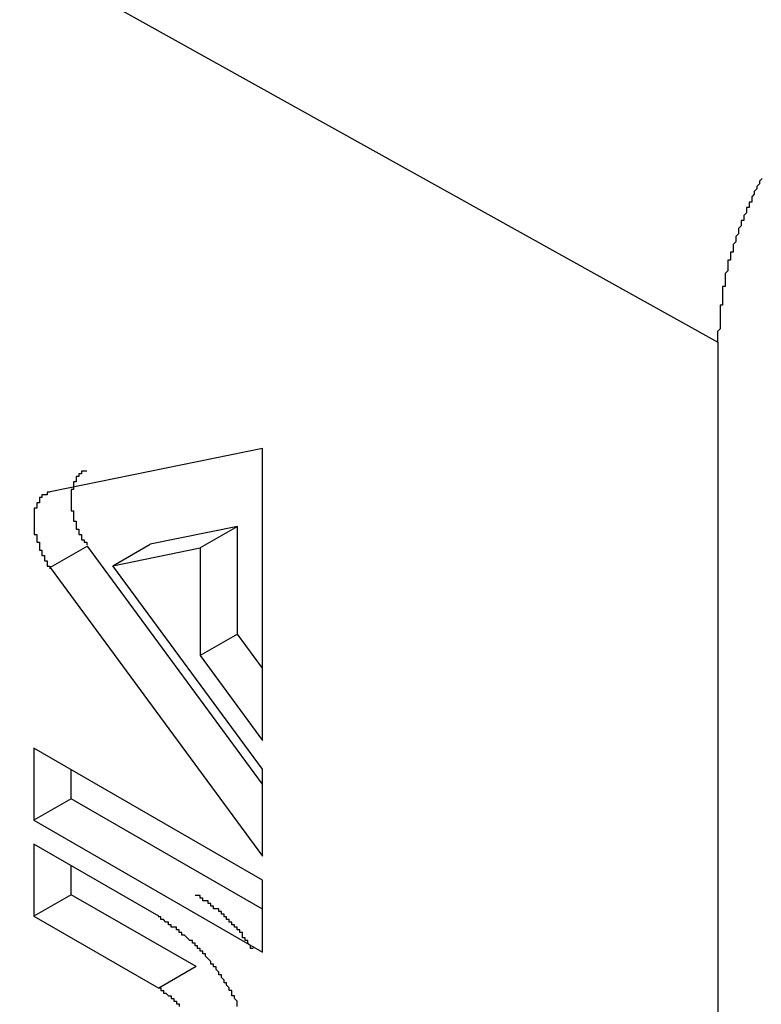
# Model space of a CAD drawing. Header units: millimetres. Extents: x 7187 to 8806, y -3756 to -2918.
# Tile 222 of 250: x 8517.86 to 8520.67, y -3288.57 to -3284.83. Entities that reach past the tile are written whole.
import ezdxf

# ---------------------------------------------------------------- set-up
doc = ezdxf.new("R2010")
doc.units = ezdxf.units.MM
doc.header["$LTSCALE"] = 3

msp = doc.modelspace()

# ---------------------------------------------------------------- linework, layer by layer
at = {"linetype": 'Continuous', "lineweight": 30}
for p, q in [((8514.1419, -3282.5095), (8520.5067, -3286.0555)), ((8520.5067, -3286.0555), (8520.5067, -3293.6868)), ((8518.7819, -3286.4582), (8517.9764, -3286.6226)), ((8518.7819, -3287.5655), (8518.7819, -3286.4582)), ((8518.6869, -3286.7543), (8518.3554, -3286.822)), ((8518.6869, -3286.7543), (8518.5455, -3286.836)), ((8518.6869, -3287.1627), (8518.6869, -3286.7543)), ((8518.2139, -3286.9037), (8518.3554, -3286.822)), ((8518.1179, -3286.8289), (8517.9764, -3286.9105)), ((8518.7819, -3287.7311), (8518.1179, -3286.8289)), ((8518.2139, -3286.9037), (8518.5455, -3286.836)), ((8518.5455, -3286.836), (8518.5455, -3287.2443)), ((8517.9764, -3286.9105), (8518.7819, -3288.0049)), ((8518.7819, -3287.6753), (8518.2139, -3286.9037)), ((8518.6869, -3287.1627), (8518.5455, -3287.2443)), ((8518.7819, -3287.2917), (8518.6869, -3287.1627)), ((8518.5455, -3287.2443), (8518.7819, -3287.5655)), ((8518.7819, -3288.0959), (8517.9152, -3287.5955)), ((8517.9152, -3287.5955), (8517.9152, -3287.8685)), ((8518.0566, -3287.7868), (8518.0566, -3287.6772)), ((8518.7819, -3288.0049), (8518.7819, -3287.6753)), ((8518.0566, -3287.7868), (8517.9152, -3287.8685)), ((8518.7819, -3288.2055), (8518.0566, -3287.7868)), ((8517.9152, -3287.8685), (8518.7819, -3288.3688)), ((8518.3879, -3288.2324), (8517.9152, -3287.9595)), ((8517.9152, -3287.9595), (8517.9152, -3288.2324)), ((8518.0566, -3288.1508), (8518.0566, -3288.0411)), ((8518.7819, -3288.3688), (8518.7819, -3288.0959)), ((8518.0566, -3288.1508), (8517.9152, -3288.2324)), ((8518.5294, -3288.4237), (8518.0566, -3288.1508)), ((8517.9152, -3288.2324), (8518.3879, -3288.5053)), ((8518.5294, -3288.4237), (8518.3879, -3288.5053))]:
    msp.add_line(p, q, dxfattribs=at)
for points in [[(8520.6756, -3285.4345, 0), (8520.6656, -3285.4445, 0), (8520.6656, -3285.4445, 0), (8520.6656, -3285.4545, 0), (8520.6656, -3285.4545, 0), (8520.6556, -3285.4645, 0), (8520.6556, -3285.4645, 0), (8520.6556, -3285.4745, 0), (8520.6556, -3285.4745, 0), (8520.6456, -3285.4845, 0), (8520.6456, -3285.4845, 0), (8520.6456, -3285.4945, 0), (8520.6456, -3285.4945, 0), (8520.6356, -3285.5045, 0), (8520.6356, -3285.5045, 0), (8520.6356, -3285.5145, 0), (8520.6356, -3285.5145, 0), (8520.6356, -3285.5245, 0), (8520.6256, -3285.5245, 0), (8520.6256, -3285.5345, 0), (8520.6256, -3285.5345, 0), (8520.6256, -3285.5445, 0), (8520.6156, -3285.5445, 0), (8520.6156, -3285.5545, 0), (8520.6156, -3285.5545, 0), (8520.6156, -3285.5645, 0), (8520.6156, -3285.5645, 0), (8520.6056, -3285.5745, 0), (8520.6056, -3285.5745, 0), (8520.6056, -3285.5845, 0), (8520.6056, -3285.5845, 0), (8520.6056, -3285.5945, 0), (8520.5956, -3285.5945, 0), (8520.5956, -3285.6045, 0), (8520.5956, -3285.6045, 0), (8520.5956, -3285.6145, 0), (8520.5956, -3285.6145, 0), (8520.5856, -3285.6245, 0), (8520.5856, -3285.6245, 0), (8520.5856, -3285.6345, 0), (8520.5856, -3285.6345, 0), (8520.5856, -3285.6445, 0), (8520.5856, -3285.6445, 0), (8520.5756, -3285.6545, 0), (8520.5756, -3285.6545, 0), (8520.5756, -3285.6645, 0), (8520.5756, -3285.6645, 0), (8520.5756, -3285.6745, 0), (8520.5756, -3285.6745, 0), (8520.5656, -3285.6845, 0), (8520.5656, -3285.6845, 0), (8520.5656, -3285.6945, 0), (8520.5656, -3285.6945, 0), (8520.5656, -3285.7045, 0), (8520.5656, -3285.7045, 0), (8520.5656, -3285.7145, 0), (8520.5556, -3285.7145, 0), (8520.5556, -3285.7245, 0), (8520.5556, -3285.7245, 0), (8520.5556, -3285.7345, 0), (8520.5556, -3285.7345, 0), (8520.5556, -3285.7445, 0), (8520.5556, -3285.7445, 0), (8520.5456, -3285.7445, 0), (8520.5456, -3285.7545, 0), (8520.5456, -3285.7545, 0), (8520.5456, -3285.7645, 0), (8520.5456, -3285.7645, 0), (8520.5456, -3285.7745, 0), (8520.5456, -3285.7745, 0), (8520.5456, -3285.7845, 0), (8520.5456, -3285.7845, 0), (8520.5356, -3285.7945, 0), (8520.5356, -3285.7945, 0), (8520.5356, -3285.8045, 0), (8520.5356, -3285.8045, 0), (8520.5356, -3285.8145, 0), (8520.5356, -3285.8145, 0), (8520.5356, -3285.8245, 0), (8520.5356, -3285.8245, 0), (8520.5356, -3285.8345, 0), (8520.5356, -3285.8345, 0), (8520.5356, -3285.8445, 0), (8520.5256, -3285.8445, 0), (8520.5256, -3285.8545, 0), (8520.5256, -3285.8545, 0), (8520.5256, -3285.8645, 0), (8520.5256, -3285.8645, 0), (8520.5256, -3285.8745, 0), (8520.5256, -3285.8745, 0), (8520.5256, -3285.8845, 0), (8520.5256, -3285.8845, 0), (8520.5256, -3285.8945, 0), (8520.5256, -3285.8945, 0), (8520.5256, -3285.8945, 0), (8520.5256, -3285.9045, 0), (8520.5256, -3285.9045, 0), (8520.5256, -3285.9145, 0), (8520.5156, -3285.9145, 0), (8520.5156, -3285.9245, 0), (8520.5156, -3285.9245, 0), (8520.5156, -3285.9345, 0), (8520.5156, -3285.9345, 0), (8520.5156, -3285.9445, 0), (8520.5156, -3285.9445, 0), (8520.5156, -3285.9545, 0), (8520.5156, -3285.9545, 0), (8520.5156, -3285.9645, 0), (8520.5156, -3285.9645, 0), (8520.5156, -3285.9745, 0), (8520.5156, -3285.9745, 0), (8520.5156, -3285.9845, 0), (8520.5156, -3285.9845, 0), (8520.5156, -3285.9845, 0), (8520.5156, -3285.9945, 0), (8520.5156, -3285.9945, 0), (8520.5156, -3286.0045, 0), (8520.5156, -3286.0045, 0), (8520.5056, -3286.0145, 0), (8520.5056, -3286.0145, 0), (8520.5056, -3286.0245, 0), (8520.5056, -3286.0245, 0), (8520.5056, -3286.0345, 0), (8520.5056, -3286.0345, 0), (8520.5056, -3286.0445, 0), (8520.5056, -3286.0445, 0), (8520.5056, -3286.0545, 0), (8520.5056, -3286.0545, 0)], [(8518.1156, -3286.5445, 0), (8518.1156, -3286.5445, 0), (8518.1156, -3286.5445, 0), (8518.1156, -3286.5445, 0), (8518.1156, -3286.5445, 0), (8518.1156, -3286.5445, 0), (8518.1156, -3286.5445, 0), (8518.1156, -3286.5445, 0), (8518.1156, -3286.5445, 0), (8518.1156, -3286.5445, 0), (8518.1156, -3286.5445, 0), (8518.1156, -3286.5445, 0), (8518.1056, -3286.5445, 0), (8518.1056, -3286.5445, 0), (8518.1056, -3286.5445, 0), (8518.1056, -3286.5445, 0), (8518.1056, -3286.5445, 0), (8518.1056, -3286.5445, 0), (8518.1056, -3286.5445, 0), (8518.1056, -3286.5445, 0), (8518.1056, -3286.5445, 0), (8518.1056, -3286.5445, 0), (8518.1056, -3286.5445, 0), (8518.1056, -3286.5445, 0), (8518.1056, -3286.5445, 0), (8518.1056, -3286.5445, 0), (8518.1056, -3286.5445, 0), (8518.1056, -3286.5445, 0), (8518.1056, -3286.5445, 0), (8518.0956, -3286.5445, 0), (8518.0956, -3286.5545, 0), (8518.0956, -3286.5545, 0), (8518.0956, -3286.5545, 0), (8518.0956, -3286.5545, 0), (8518.0956, -3286.5545, 0), (8518.0956, -3286.5545, 0), (8518.0956, -3286.5545, 0), (8518.0956, -3286.5545, 0), (8518.0956, -3286.5545, 0), (8518.0956, -3286.5545, 0), (8518.0956, -3286.5545, 0), (8518.0956, -3286.5545, 0), (8518.0956, -3286.5545, 0), (8518.0956, -3286.5545, 0), (8518.0956, -3286.5545, 0), (8518.0956, -3286.5545, 0), (8518.0956, -3286.5545, 0), (8518.0856, -3286.5545, 0), (8518.0856, -3286.5545, 0), (8518.0856, -3286.5545, 0), (8518.0856, -3286.5545, 0), (8518.0856, -3286.5545, 0), (8518.0856, -3286.5545, 0), (8518.0856, -3286.5545, 0), (8518.0856, -3286.5645, 0), (8518.0856, -3286.5645, 0), (8518.0856, -3286.5645, 0), (8518.0856, -3286.5645, 0), (8518.0856, -3286.5645, 0), (8518.0856, -3286.5645, 0), (8518.0856, -3286.5645, 0), (8518.0856, -3286.5645, 0), (8518.0856, -3286.5645, 0), (8518.0856, -3286.5645, 0), (8518.0856, -3286.5645, 0), (8518.0856, -3286.5645, 0), (8518.0856, -3286.5645, 0), (8518.0856, -3286.5645, 0), (8518.0756, -3286.5645, 0), (8518.0756, -3286.5645, 0), (8518.0756, -3286.5645, 0), (8518.0756, -3286.5645, 0), (8518.0756, -3286.5645, 0), (8518.0756, -3286.5745, 0), (8518.0756, -3286.5745, 0), (8518.0756, -3286.5745, 0), (8518.0756, -3286.5745, 0), (8518.0756, -3286.5745, 0), (8518.0756, -3286.5745, 0), (8518.0756, -3286.5745, 0), (8518.0756, -3286.5745, 0), (8518.0756, -3286.5745, 0), (8518.0756, -3286.5745, 0), (8518.0756, -3286.5745, 0), (8518.0756, -3286.5745, 0), (8518.0756, -3286.5745, 0), (8518.0756, -3286.5745, 0), (8518.0756, -3286.5745, 0), (8518.0756, -3286.5745, 0), (8518.0756, -3286.5845, 0), (8518.0756, -3286.5845, 0), (8518.0756, -3286.5845, 0), (8518.0756, -3286.5845, 0), (8518.0756, -3286.5845, 0), (8518.0656, -3286.5845, 0), (8518.0656, -3286.5845, 0), (8518.0656, -3286.5845, 0), (8518.0656, -3286.5845, 0), (8518.0656, -3286.5845, 0), (8518.0656, -3286.5845, 0), (8518.0656, -3286.5845, 0), (8518.0656, -3286.5845, 0), (8518.0656, -3286.5845, 0), (8518.0656, -3286.5845, 0), (8518.0656, -3286.5945, 0), (8518.0656, -3286.5945, 0), (8518.0656, -3286.5945, 0), (8518.0656, -3286.5945, 0), (8518.0656, -3286.5945, 0), (8518.0656, -3286.5945, 0), (8518.0656, -3286.5945, 0), (8518.0656, -3286.5945, 0), (8518.0656, -3286.5945, 0), (8518.0656, -3286.5945, 0), (8518.0656, -3286.5945, 0), (8518.0656, -3286.5945, 0), (8518.0656, -3286.5945, 0), (8518.0656, -3286.5945, 0), (8518.0656, -3286.6045, 0), (8518.0656, -3286.6045, 0), (8518.0656, -3286.6045, 0), (8518.0656, -3286.6045, 0), (8518.0656, -3286.6045, 0), (8518.0656, -3286.6045, 0), (8518.0656, -3286.6045, 0), (8518.0656, -3286.6045, 0), (8518.0656, -3286.6045, 0), (8518.0656, -3286.6045, 0), (8518.0656, -3286.6045, 0), (8518.0656, -3286.6045, 0), (8518.0656, -3286.6045, 0), (8518.0656, -3286.6145, 0), (8518.0656, -3286.6145, 0), (8518.0556, -3286.6145, 0), (8518.0556, -3286.6145, 0), (8518.0556, -3286.6145, 0), (8518.0556, -3286.6145, 0), (8518.0556, -3286.6145, 0), (8518.0556, -3286.6145, 0), (8518.0556, -3286.6145, 0), (8518.0556, -3286.6145, 0), (8518.0556, -3286.6145, 0), (8518.0556, -3286.6145, 0), (8518.0556, -3286.6245, 0), (8518.0556, -3286.6245, 0), (8518.0556, -3286.6245, 0), (8518.0556, -3286.6245, 0), (8518.0556, -3286.6245, 0), (8518.0556, -3286.6245, 0), (8518.0556, -3286.6245, 0), (8518.0556, -3286.6245, 0), (8518.0556, -3286.6245, 0), (8518.0556, -3286.6245, 0), (8518.0556, -3286.6245, 0), (8518.0556, -3286.6345, 0), (8518.0556, -3286.6345, 0), (8518.0556, -3286.6345, 0), (8518.0556, -3286.6345, 0), (8518.0556, -3286.6345, 0), (8518.0556, -3286.6345, 0), (8518.0556, -3286.6345, 0), (8518.0556, -3286.6345, 0), (8518.0556, -3286.6345, 0), (8518.0556, -3286.6345, 0), (8518.0556, -3286.6345, 0), (8518.0556, -3286.6445, 0), (8518.0556, -3286.6445, 0), (8518.0556, -3286.6445, 0), (8518.0556, -3286.6445, 0), (8518.0556, -3286.6445, 0), (8518.0556, -3286.6445, 0), (8518.0556, -3286.6445, 0), (8518.0556, -3286.6445, 0), (8518.0556, -3286.6445, 0), (8518.0556, -3286.6445, 0), (8518.0556, -3286.6445, 0), (8518.0556, -3286.6545, 0), (8518.0556, -3286.6545, 0), (8518.0556, -3286.6545, 0), (8518.0556, -3286.6545, 0), (8518.0556, -3286.6545, 0), (8518.0556, -3286.6545, 0), (8518.0556, -3286.6545, 0), (8518.0556, -3286.6545, 0), (8518.0556, -3286.6545, 0), (8518.0556, -3286.6545, 0), (8518.0556, -3286.6645, 0), (8518.0556, -3286.6645, 0), (8518.0556, -3286.6645, 0), (8518.0556, -3286.6645, 0), (8518.0556, -3286.6645, 0), (8518.0556, -3286.6645, 0), (8518.0556, -3286.6645, 0), (8518.0556, -3286.6645, 0), (8518.0556, -3286.6645, 0), (8518.0556, -3286.6645, 0), (8518.0556, -3286.6645, 0), (8518.0556, -3286.6745, 0), (8518.0556, -3286.6745, 0), (8518.0556, -3286.6745, 0), (8518.0556, -3286.6745, 0), (8518.0556, -3286.6745, 0), (8518.0556, -3286.6745, 0), (8518.0556, -3286.6745, 0), (8518.0556, -3286.6745, 0), (8518.0556, -3286.6745, 0), (8518.0556, -3286.6745, 0), (8518.0556, -3286.6845, 0), (8518.0556, -3286.6845, 0), (8518.0556, -3286.6845, 0), (8518.0556, -3286.6845, 0), (8518.0556, -3286.6845, 0), (8518.0556, -3286.6845, 0), (8518.0556, -3286.6845, 0), (8518.0556, -3286.6845, 0), (8518.0556, -3286.6845, 0), (8518.0556, -3286.6945, 0), (8518.0556, -3286.6945, 0), (8518.0556, -3286.6945, 0), (8518.0656, -3286.6945, 0), (8518.0656, -3286.6945, 0), (8518.0656, -3286.6945, 0), (8518.0656, -3286.6945, 0), (8518.0656, -3286.6945, 0), (8518.0656, -3286.6945, 0), (8518.0656, -3286.6945, 0), (8518.0656, -3286.7045, 0), (8518.0656, -3286.7045, 0), (8518.0656, -3286.7045, 0), (8518.0656, -3286.7045, 0), (8518.0656, -3286.7045, 0), (8518.0656, -3286.7045, 0), (8518.0656, -3286.7045, 0), (8518.0656, -3286.7045, 0), (8518.0656, -3286.7045, 0), (8518.0656, -3286.7045, 0), (8518.0656, -3286.7145, 0), (8518.0656, -3286.7145, 0), (8518.0656, -3286.7145, 0), (8518.0656, -3286.7145, 0), (8518.0656, -3286.7145, 0), (8518.0656, -3286.7145, 0), (8518.0656, -3286.7145, 0), (8518.0656, -3286.7145, 0), (8518.0656, -3286.7145, 0), (8518.0656, -3286.7245, 0), (8518.0656, -3286.7245, 0), (8518.0656, -3286.7245, 0), (8518.0656, -3286.7245, 0), (8518.0656, -3286.7245, 0), (8518.0656, -3286.7245, 0), (8518.0656, -3286.7245, 0), (8518.0656, -3286.7245, 0), (8518.0656, -3286.7245, 0), (8518.0656, -3286.7245, 0), (8518.0656, -3286.7345, 0), (8518.0656, -3286.7345, 0), (8518.0656, -3286.7345, 0), (8518.0756, -3286.7345, 0), (8518.0756, -3286.7345, 0), (8518.0756, -3286.7345, 0), (8518.0756, -3286.7345, 0), (8518.0756, -3286.7345, 0), (8518.0756, -3286.7345, 0), (8518.0756, -3286.7445, 0), (8518.0756, -3286.7445, 0), (8518.0756, -3286.7445, 0), (8518.0756, -3286.7445, 0), (8518.0756, -3286.7445, 0), (8518.0756, -3286.7445, 0), (8518.0756, -3286.7445, 0), (8518.0756, -3286.7445, 0), (8518.0756, -3286.7445, 0), (8518.0756, -3286.7445, 0), (8518.0756, -3286.7545, 0), (8518.0756, -3286.7545, 0), (8518.0756, -3286.7545, 0), (8518.0756, -3286.7545, 0), (8518.0756, -3286.7545, 0), (8518.0756, -3286.7545, 0), (8518.0756, -3286.7545, 0), (8518.0756, -3286.7545, 0), (8518.0756, -3286.7545, 0), (8518.0756, -3286.7645, 0), (8518.0856, -3286.7645, 0), (8518.0856, -3286.7645, 0), (8518.0856, -3286.7645, 0), (8518.0856, -3286.7645, 0), (8518.0856, -3286.7645, 0), (8518.0856, -3286.7645, 0), (8518.0856, -3286.7645, 0), (8518.0856, -3286.7645, 0), (8518.0856, -3286.7745, 0), (8518.0856, -3286.7745, 0), (8518.0856, -3286.7745, 0), (8518.0856, -3286.7745, 0), (8518.0856, -3286.7745, 0), (8518.0856, -3286.7745, 0), (8518.0856, -3286.7745, 0), (8518.0856, -3286.7745, 0), (8518.0856, -3286.7745, 0), (8518.0856, -3286.7745, 0), (8518.0856, -3286.7845, 0), (8518.0856, -3286.7845, 0), (8518.0856, -3286.7845, 0), (8518.0956, -3286.7845, 0), (8518.0956, -3286.7845, 0), (8518.0956, -3286.7845, 0), (8518.0956, -3286.7845, 0), (8518.0956, -3286.7845, 0), (8518.0956, -3286.7845, 0), (8518.0956, -3286.7845, 0), (8518.0956, -3286.7945, 0), (8518.0956, -3286.7945, 0), (8518.0956, -3286.7945, 0), (8518.0956, -3286.7945, 0), (8518.0956, -3286.7945, 0), (8518.0956, -3286.7945, 0), (8518.0956, -3286.7945, 0), (8518.0956, -3286.7945, 0), (8518.0956, -3286.7945, 0), (8518.0956, -3286.7945, 0), (8518.0956, -3286.8045, 0), (8518.1056, -3286.8045, 0), (8518.1056, -3286.8045, 0), (8518.1056, -3286.8045, 0), (8518.1056, -3286.8045, 0), (8518.1056, -3286.8045, 0), (8518.1056, -3286.8045, 0), (8518.1056, -3286.8045, 0), (8518.1056, -3286.8045, 0), (8518.1056, -3286.8045, 0), (8518.1056, -3286.8145, 0), (8518.1056, -3286.8145, 0), (8518.1056, -3286.8145, 0), (8518.1056, -3286.8145, 0), (8518.1056, -3286.8145, 0), (8518.1056, -3286.8145, 0), (8518.1056, -3286.8145, 0), (8518.1056, -3286.8145, 0), (8518.1156, -3286.8145, 0), (8518.1156, -3286.8145, 0), (8518.1156, -3286.8245, 0), (8518.1156, -3286.8245, 0), (8518.1156, -3286.8245, 0), (8518.1156, -3286.8245, 0), (8518.1156, -3286.8245, 0), (8518.1156, -3286.8245, 0), (8518.1156, -3286.8245, 0), (8518.1156, -3286.8245, 0), (8518.1156, -3286.8245, 0), (8518.1156, -3286.8245, 0)], [(8517.9756, -3286.6245, 0), (8517.9756, -3286.6245, 0), (8517.9756, -3286.6245, 0), (8517.9756, -3286.6245, 0), (8517.9756, -3286.6245, 0), (8517.9756, -3286.6245, 0), (8517.9756, -3286.6245, 0), (8517.9756, -3286.6245, 0), (8517.9756, -3286.6245, 0), (8517.9756, -3286.6245, 0), (8517.9656, -3286.6245, 0), (8517.9656, -3286.6245, 0), (8517.9656, -3286.6245, 0), (8517.9656, -3286.6245, 0), (8517.9656, -3286.6245, 0), (8517.9656, -3286.6245, 0), (8517.9656, -3286.6245, 0), (8517.9656, -3286.6245, 0), (8517.9656, -3286.6245, 0), (8517.9656, -3286.6245, 0), (8517.9656, -3286.6245, 0), (8517.9656, -3286.6245, 0), (8517.9656, -3286.6245, 0), (8517.9656, -3286.6245, 0), (8517.9656, -3286.6245, 0), (8517.9656, -3286.6345, 0), (8517.9656, -3286.6345, 0), (8517.9556, -3286.6345, 0), (8517.9556, -3286.6345, 0), (8517.9556, -3286.6345, 0), (8517.9556, -3286.6345, 0), (8517.9556, -3286.6345, 0), (8517.9556, -3286.6345, 0), (8517.9556, -3286.6345, 0), (8517.9556, -3286.6345, 0), (8517.9556, -3286.6345, 0), (8517.9556, -3286.6345, 0), (8517.9556, -3286.6345, 0), (8517.9556, -3286.6345, 0), (8517.9556, -3286.6345, 0), (8517.9556, -3286.6345, 0), (8517.9556, -3286.6345, 0), (8517.9556, -3286.6345, 0), (8517.9556, -3286.6345, 0), (8517.9556, -3286.6345, 0), (8517.9456, -3286.6345, 0), (8517.9456, -3286.6345, 0), (8517.9456, -3286.6345, 0), (8517.9456, -3286.6345, 0), (8517.9456, -3286.6345, 0), (8517.9456, -3286.6345, 0), (8517.9456, -3286.6445, 0), (8517.9456, -3286.6445, 0), (8517.9456, -3286.6445, 0), (8517.9456, -3286.6445, 0), (8517.9456, -3286.6445, 0), (8517.9456, -3286.6445, 0), (8517.9456, -3286.6445, 0), (8517.9456, -3286.6445, 0), (8517.9456, -3286.6445, 0), (8517.9456, -3286.6445, 0), (8517.9456, -3286.6445, 0), (8517.9456, -3286.6445, 0), (8517.9456, -3286.6445, 0), (8517.9456, -3286.6445, 0), (8517.9356, -3286.6445, 0), (8517.9356, -3286.6445, 0), (8517.9356, -3286.6445, 0), (8517.9356, -3286.6445, 0), (8517.9356, -3286.6445, 0), (8517.9356, -3286.6545, 0), (8517.9356, -3286.6545, 0), (8517.9356, -3286.6545, 0), (8517.9356, -3286.6545, 0), (8517.9356, -3286.6545, 0), (8517.9356, -3286.6545, 0), (8517.9356, -3286.6545, 0), (8517.9356, -3286.6545, 0), (8517.9356, -3286.6545, 0), (8517.9356, -3286.6545, 0), (8517.9356, -3286.6545, 0), (8517.9356, -3286.6545, 0), (8517.9356, -3286.6545, 0), (8517.9356, -3286.6545, 0), (8517.9356, -3286.6545, 0), (8517.9356, -3286.6545, 0), (8517.9356, -3286.6545, 0), (8517.9356, -3286.6645, 0), (8517.9356, -3286.6645, 0), (8517.9356, -3286.6645, 0), (8517.9256, -3286.6645, 0), (8517.9256, -3286.6645, 0), (8517.9256, -3286.6645, 0), (8517.9256, -3286.6645, 0), (8517.9256, -3286.6645, 0), (8517.9256, -3286.6645, 0), (8517.9256, -3286.6645, 0), (8517.9256, -3286.6645, 0), (8517.9256, -3286.6645, 0), (8517.9256, -3286.6645, 0), (8517.9256, -3286.6645, 0), (8517.9256, -3286.6645, 0), (8517.9256, -3286.6745, 0), (8517.9256, -3286.6745, 0), (8517.9256, -3286.6745, 0), (8517.9256, -3286.6745, 0), (8517.9256, -3286.6745, 0), (8517.9256, -3286.6745, 0), (8517.9256, -3286.6745, 0), (8517.9256, -3286.6745, 0), (8517.9256, -3286.6745, 0), (8517.9256, -3286.6745, 0), (8517.9256, -3286.6745, 0), (8517.9256, -3286.6745, 0), (8517.9256, -3286.6745, 0), (8517.9256, -3286.6745, 0), (8517.9256, -3286.6845, 0), (8517.9256, -3286.6845, 0), (8517.9256, -3286.6845, 0), (8517.9256, -3286.6845, 0), (8517.9256, -3286.6845, 0), (8517.9256, -3286.6845, 0), (8517.9256, -3286.6845, 0), (8517.9256, -3286.6845, 0), (8517.9256, -3286.6845, 0), (8517.9156, -3286.6845, 0), (8517.9156, -3286.6845, 0), (8517.9156, -3286.6845, 0), (8517.9156, -3286.6845, 0), (8517.9156, -3286.6945, 0), (8517.9156, -3286.6945, 0), (8517.9156, -3286.6945, 0), (8517.9156, -3286.6945, 0), (8517.9156, -3286.6945, 0), (8517.9156, -3286.6945, 0), (8517.9156, -3286.6945, 0), (8517.9156, -3286.6945, 0), (8517.9156, -3286.6945, 0), (8517.9156, -3286.6945, 0), (8517.9156, -3286.6945, 0), (8517.9156, -3286.6945, 0), (8517.9156, -3286.7045, 0), (8517.9156, -3286.7045, 0), (8517.9156, -3286.7045, 0), (8517.9156, -3286.7045, 0), (8517.9156, -3286.7045, 0), (8517.9156, -3286.7045, 0), (8517.9156, -3286.7045, 0), (8517.9156, -3286.7045, 0), (8517.9156, -3286.7045, 0), (8517.9156, -3286.7045, 0), (8517.9156, -3286.7045, 0), (8517.9156, -3286.7145, 0), (8517.9156, -3286.7145, 0), (8517.9156, -3286.7145, 0), (8517.9156, -3286.7145, 0), (8517.9156, -3286.7145, 0), (8517.9156, -3286.7145, 0), (8517.9156, -3286.7145, 0), (8517.9156, -3286.7145, 0), (8517.9156, -3286.7145, 0), (8517.9156, -3286.7145, 0), (8517.9156, -3286.7145, 0), (8517.9156, -3286.7245, 0), (8517.9156, -3286.7245, 0), (8517.9156, -3286.7245, 0), (8517.9156, -3286.7245, 0), (8517.9156, -3286.7245, 0), (8517.9156, -3286.7245, 0), (8517.9156, -3286.7245, 0), (8517.9156, -3286.7245, 0), (8517.9156, -3286.7245, 0), (8517.9156, -3286.7245, 0), (8517.9156, -3286.7245, 0), (8517.9156, -3286.7345, 0), (8517.9156, -3286.7345, 0), (8517.9156, -3286.7345, 0), (8517.9156, -3286.7345, 0), (8517.9156, -3286.7345, 0), (8517.9156, -3286.7345, 0), (8517.9156, -3286.7345, 0), (8517.9156, -3286.7345, 0), (8517.9156, -3286.7345, 0), (8517.9156, -3286.7345, 0), (8517.9156, -3286.7345, 0), (8517.9156, -3286.7445, 0), (8517.9156, -3286.7445, 0), (8517.9156, -3286.7445, 0), (8517.9156, -3286.7445, 0), (8517.9156, -3286.7445, 0), (8517.9156, -3286.7445, 0), (8517.9156, -3286.7445, 0), (8517.9156, -3286.7445, 0), (8517.9156, -3286.7445, 0), (8517.9156, -3286.7445, 0), (8517.9156, -3286.7545, 0), (8517.9156, -3286.7545, 0), (8517.9156, -3286.7545, 0), (8517.9156, -3286.7545, 0), (8517.9156, -3286.7545, 0), (8517.9156, -3286.7545, 0), (8517.9156, -3286.7545, 0), (8517.9156, -3286.7545, 0), (8517.9156, -3286.7545, 0), (8517.9156, -3286.7545, 0), (8517.9156, -3286.7645, 0), (8517.9156, -3286.7645, 0), (8517.9156, -3286.7645, 0), (8517.9156, -3286.7645, 0), (8517.9156, -3286.7645, 0), (8517.9156, -3286.7645, 0), (8517.9156, -3286.7645, 0), (8517.9156, -3286.7645, 0), (8517.9156, -3286.7645, 0), (8517.9156, -3286.7645, 0), (8517.9156, -3286.7745, 0), (8517.9156, -3286.7745, 0), (8517.9156, -3286.7745, 0), (8517.9156, -3286.7745, 0), (8517.9156, -3286.7745, 0), (8517.9156, -3286.7745, 0), (8517.9156, -3286.7745, 0), (8517.9156, -3286.7745, 0), (8517.9156, -3286.7745, 0), (8517.9156, -3286.7845, 0), (8517.9156, -3286.7845, 0), (8517.9156, -3286.7845, 0), (8517.9256, -3286.7845, 0), (8517.9256, -3286.7845, 0), (8517.9256, -3286.7845, 0), (8517.9256, -3286.7845, 0), (8517.9256, -3286.7845, 0), (8517.9256, -3286.7845, 0), (8517.9256, -3286.7845, 0), (8517.9256, -3286.7945, 0), (8517.9256, -3286.7945, 0), (8517.9256, -3286.7945, 0), (8517.9256, -3286.7945, 0), (8517.9256, -3286.7945, 0), (8517.9256, -3286.7945, 0), (8517.9256, -3286.7945, 0), (8517.9256, -3286.7945, 0), (8517.9256, -3286.7945, 0), (8517.9256, -3286.7945, 0), (8517.9256, -3286.8045, 0), (8517.9256, -3286.8045, 0), (8517.9256, -3286.8045, 0), (8517.9256, -3286.8045, 0), (8517.9256, -3286.8045, 0), (8517.9256, -3286.8045, 0), (8517.9256, -3286.8045, 0), (8517.9256, -3286.8045, 0), (8517.9256, -3286.8045, 0), (8517.9256, -3286.8145, 0), (8517.9256, -3286.8145, 0), (8517.9256, -3286.8145, 0), (8517.9256, -3286.8145, 0), (8517.9256, -3286.8145, 0), (8517.9256, -3286.8145, 0), (8517.9256, -3286.8145, 0), (8517.9256, -3286.8145, 0), (8517.9256, -3286.8145, 0), (8517.9356, -3286.8145, 0), (8517.9356, -3286.8245, 0), (8517.9356, -3286.8245, 0), (8517.9356, -3286.8245, 0), (8517.9356, -3286.8245, 0), (8517.9356, -3286.8245, 0), (8517.9356, -3286.8245, 0), (8517.9356, -3286.8245, 0), (8517.9356, -3286.8245, 0), (8517.9356, -3286.8245, 0), (8517.9356, -3286.8345, 0), (8517.9356, -3286.8345, 0), (8517.9356, -3286.8345, 0), (8517.9356, -3286.8345, 0), (8517.9356, -3286.8345, 0), (8517.9356, -3286.8345, 0), (8517.9356, -3286.8345, 0), (8517.9356, -3286.8345, 0), (8517.9356, -3286.8345, 0), (8517.9356, -3286.8445, 0), (8517.9356, -3286.8445, 0), (8517.9356, -3286.8445, 0), (8517.9356, -3286.8445, 0), (8517.9356, -3286.8445, 0), (8517.9356, -3286.8445, 0), (8517.9456, -3286.8445, 0), (8517.9456, -3286.8445, 0), (8517.9456, -3286.8445, 0), (8517.9456, -3286.8445, 0), (8517.9456, -3286.8545, 0), (8517.9456, -3286.8545, 0), (8517.9456, -3286.8545, 0), (8517.9456, -3286.8545, 0), (8517.9456, -3286.8545, 0), (8517.9456, -3286.8545, 0), (8517.9456, -3286.8545, 0), (8517.9456, -3286.8545, 0), (8517.9456, -3286.8545, 0), (8517.9456, -3286.8545, 0), (8517.9456, -3286.8645, 0), (8517.9456, -3286.8645, 0), (8517.9456, -3286.8645, 0), (8517.9456, -3286.8645, 0), (8517.9456, -3286.8645, 0), (8517.9456, -3286.8645, 0), (8517.9556, -3286.8645, 0), (8517.9556, -3286.8645, 0), (8517.9556, -3286.8645, 0), (8517.9556, -3286.8745, 0), (8517.9556, -3286.8745, 0), (8517.9556, -3286.8745, 0), (8517.9556, -3286.8745, 0), (8517.9556, -3286.8745, 0), (8517.9556, -3286.8745, 0), (8517.9556, -3286.8745, 0), (8517.9556, -3286.8745, 0), (8517.9556, -3286.8745, 0), (8517.9556, -3286.8745, 0), (8517.9556, -3286.8845, 0), (8517.9556, -3286.8845, 0), (8517.9556, -3286.8845, 0), (8517.9556, -3286.8845, 0), (8517.9556, -3286.8845, 0), (8517.9656, -3286.8845, 0), (8517.9656, -3286.8845, 0), (8517.9656, -3286.8845, 0), (8517.9656, -3286.8845, 0), (8517.9656, -3286.8845, 0), (8517.9656, -3286.8945, 0), (8517.9656, -3286.8945, 0), (8517.9656, -3286.8945, 0), (8517.9656, -3286.8945, 0), (8517.9656, -3286.8945, 0), (8517.9656, -3286.8945, 0), (8517.9656, -3286.8945, 0), (8517.9656, -3286.8945, 0), (8517.9656, -3286.8945, 0), (8517.9656, -3286.8945, 0), (8517.9656, -3286.9045, 0), (8517.9656, -3286.9045, 0), (8517.9756, -3286.9045, 0), (8517.9756, -3286.9045, 0), (8517.9756, -3286.9045, 0), (8517.9756, -3286.9045, 0), (8517.9756, -3286.9045, 0), (8517.9756, -3286.9045, 0), (8517.9756, -3286.9045, 0), (8517.9756, -3286.9045, 0), (8517.9756, -3286.9145, 0), (8517.9756, -3286.9145, 0)], [(8518.7456, -3288.3545, 0), (8518.7456, -3288.3545, 0), (8518.7456, -3288.3545, 0), (8518.7356, -3288.3545, 0), (8518.7356, -3288.3545, 0), (8518.7356, -3288.3545, 0), (8518.7356, -3288.3445, 0), (8518.7356, -3288.3445, 0), (8518.7356, -3288.3445, 0), (8518.7356, -3288.3445, 0), (8518.7356, -3288.3445, 0), (8518.7356, -3288.3445, 0), (8518.7256, -3288.3345, 0), (8518.7256, -3288.3345, 0), (8518.7256, -3288.3345, 0), (8518.7256, -3288.3345, 0), (8518.7256, -3288.3345, 0), (8518.7256, -3288.3345, 0), (8518.7256, -3288.3245, 0), (8518.7256, -3288.3245, 0), (8518.7156, -3288.3245, 0), (8518.7156, -3288.3245, 0), (8518.7156, -3288.3245, 0), (8518.7156, -3288.3245, 0), (8518.7156, -3288.3145, 0), (8518.7156, -3288.3145, 0), (8518.7156, -3288.3145, 0), (8518.7156, -3288.3145, 0), (8518.7156, -3288.3145, 0), (8518.7056, -3288.3145, 0), (8518.7056, -3288.3045, 0), (8518.7056, -3288.3045, 0), (8518.7056, -3288.3045, 0), (8518.7056, -3288.3045, 0), (8518.7056, -3288.3045, 0), (8518.7056, -3288.3045, 0), (8518.7056, -3288.2945, 0), (8518.6956, -3288.2945, 0), (8518.6956, -3288.2945, 0), (8518.6956, -3288.2945, 0), (8518.6956, -3288.2945, 0), (8518.6956, -3288.2945, 0), (8518.6956, -3288.2845, 0), (8518.6956, -3288.2845, 0), (8518.6956, -3288.2845, 0), (8518.6856, -3288.2845, 0), (8518.6856, -3288.2845, 0), (8518.6856, -3288.2845, 0), (8518.6856, -3288.2845, 0), (8518.6856, -3288.2745, 0), (8518.6856, -3288.2745, 0), (8518.6856, -3288.2745, 0), (8518.6856, -3288.2745, 0), (8518.6756, -3288.2745, 0), (8518.6756, -3288.2745, 0), (8518.6756, -3288.2745, 0), (8518.6756, -3288.2645, 0), (8518.6756, -3288.2645, 0), (8518.6756, -3288.2645, 0), (8518.6756, -3288.2645, 0), (8518.6756, -3288.2645, 0), (8518.6656, -3288.2645, 0), (8518.6656, -3288.2645, 0), (8518.6656, -3288.2545, 0), (8518.6656, -3288.2545, 0), (8518.6656, -3288.2545, 0), (8518.6656, -3288.2545, 0), (8518.6656, -3288.2545, 0), (8518.6556, -3288.2545, 0), (8518.6556, -3288.2545, 0), (8518.6556, -3288.2445, 0), (8518.6556, -3288.2445, 0), (8518.6556, -3288.2445, 0), (8518.6556, -3288.2445, 0), (8518.6556, -3288.2445, 0), (8518.6556, -3288.2445, 0), (8518.6456, -3288.2445, 0), (8518.6456, -3288.2445, 0), (8518.6456, -3288.2345, 0), (8518.6456, -3288.2345, 0), (8518.6456, -3288.2345, 0), (8518.6456, -3288.2345, 0), (8518.6456, -3288.2345, 0), (8518.6356, -3288.2345, 0), (8518.6356, -3288.2345, 0), (8518.6356, -3288.2345, 0), (8518.6356, -3288.2245, 0), (8518.6356, -3288.2245, 0), (8518.6356, -3288.2245, 0), (8518.6356, -3288.2245, 0), (8518.6256, -3288.2245, 0), (8518.6256, -3288.2245, 0), (8518.6256, -3288.2245, 0), (8518.6256, -3288.2245, 0), (8518.6256, -3288.2145, 0), (8518.6256, -3288.2145, 0), (8518.6256, -3288.2145, 0), (8518.6156, -3288.2145, 0), (8518.6156, -3288.2145, 0), (8518.6156, -3288.2145, 0), (8518.6156, -3288.2145, 0), (8518.6156, -3288.2145, 0), (8518.6156, -3288.2145, 0), (8518.6156, -3288.2045, 0), (8518.6056, -3288.2045, 0), (8518.6056, -3288.2045, 0), (8518.6056, -3288.2045, 0), (8518.6056, -3288.2045, 0), (8518.6056, -3288.2045, 0), (8518.6056, -3288.2045, 0), (8518.6056, -3288.2045, 0), (8518.5956, -3288.2045, 0), (8518.5956, -3288.1945, 0), (8518.5956, -3288.1945, 0), (8518.5956, -3288.1945, 0), (8518.5956, -3288.1945, 0), (8518.5956, -3288.1945, 0), (8518.5956, -3288.1945, 0), (8518.5856, -3288.1945, 0), (8518.5856, -3288.1945, 0), (8518.5856, -3288.1945, 0), (8518.5856, -3288.1845, 0), (8518.5856, -3288.1845, 0), (8518.5856, -3288.1845, 0), (8518.5856, -3288.1845, 0), (8518.5756, -3288.1845, 0), (8518.5756, -3288.1845, 0), (8518.5756, -3288.1845, 0), (8518.5756, -3288.1845, 0), (8518.5756, -3288.1845, 0), (8518.5756, -3288.1845, 0), (8518.5756, -3288.1745, 0), (8518.5656, -3288.1745, 0), (8518.5656, -3288.1745, 0), (8518.5656, -3288.1745, 0), (8518.5656, -3288.1745, 0), (8518.5656, -3288.1745, 0), (8518.5656, -3288.1745, 0), (8518.5656, -3288.1745, 0), (8518.5556, -3288.1745, 0), (8518.5556, -3288.1745, 0), (8518.5556, -3288.1645, 0), (8518.5556, -3288.1645, 0), (8518.5556, -3288.1645, 0), (8518.5556, -3288.1645, 0), (8518.5456, -3288.1645, 0), (8518.5456, -3288.1645, 0), (8518.5456, -3288.1645, 0), (8518.5456, -3288.1645, 0), (8518.5456, -3288.1645, 0), (8518.5456, -3288.1645, 0), (8518.5456, -3288.1545, 0), (8518.5356, -3288.1545, 0), (8518.5356, -3288.1545, 0), (8518.5356, -3288.1545, 0), (8518.5356, -3288.1545, 0), (8518.5356, -3288.1545, 0), (8518.5356, -3288.1545, 0), (8518.5356, -3288.1545, 0), (8518.5256, -3288.1545, 0)], [(8518.6856, -3288.5745, 0), (8518.6856, -3288.5645, 0), (8518.6856, -3288.5645, 0), (8518.6856, -3288.5545, 0), (8518.6856, -3288.5545, 0), (8518.6856, -3288.5545, 0), (8518.6756, -3288.5445, 0), (8518.6756, -3288.5445, 0), (8518.6756, -3288.5445, 0), (8518.6756, -3288.5345, 0), (8518.6756, -3288.5345, 0), (8518.6656, -3288.5345, 0), (8518.6656, -3288.5245, 0), (8518.6656, -3288.5245, 0), (8518.6656, -3288.5245, 0), (8518.6656, -3288.5145, 0), (8518.6556, -3288.5145, 0), (8518.6556, -3288.5145, 0), (8518.6556, -3288.5045, 0), (8518.6556, -3288.5045, 0), (8518.6556, -3288.5045, 0), (8518.6456, -3288.4945, 0), (8518.6456, -3288.4945, 0), (8518.6456, -3288.4945, 0), (8518.6456, -3288.4845, 0), (8518.6456, -3288.4845, 0), (8518.6356, -3288.4845, 0), (8518.6356, -3288.4745, 0), (8518.6356, -3288.4745, 0), (8518.6356, -3288.4745, 0), (8518.6256, -3288.4645, 0), (8518.6256, -3288.4645, 0), (8518.6256, -3288.4645, 0), (8518.6256, -3288.4545, 0), (8518.6256, -3288.4545, 0), (8518.6156, -3288.4545, 0), (8518.6156, -3288.4445, 0), (8518.6156, -3288.4445, 0), (8518.6156, -3288.4445, 0), (8518.6056, -3288.4345, 0), (8518.6056, -3288.4345, 0), (8518.6056, -3288.4345, 0), (8518.6056, -3288.4245, 0), (8518.5956, -3288.4245, 0), (8518.5956, -3288.4245, 0), (8518.5956, -3288.4245, 0), (8518.5956, -3288.4145, 0), (8518.5956, -3288.4145, 0), (8518.5856, -3288.4145, 0), (8518.5856, -3288.4045, 0), (8518.5856, -3288.4045, 0), (8518.5856, -3288.4045, 0), (8518.5756, -3288.3945, 0), (8518.5756, -3288.3945, 0), (8518.5756, -3288.3945, 0), (8518.5756, -3288.3945, 0), (8518.5656, -3288.3845, 0), (8518.5656, -3288.3845, 0), (8518.5656, -3288.3845, 0), (8518.5656, -3288.3745, 0), (8518.5556, -3288.3745, 0), (8518.5556, -3288.3745, 0), (8518.5556, -3288.3745, 0), (8518.5556, -3288.3645, 0), (8518.5456, -3288.3645, 0), (8518.5456, -3288.3645, 0), (8518.5456, -3288.3645, 0), (8518.5456, -3288.3545, 0), (8518.5356, -3288.3545, 0), (8518.5356, -3288.3545, 0), (8518.5356, -3288.3545, 0), (8518.5356, -3288.3445, 0), (8518.5256, -3288.3445, 0), (8518.5256, -3288.3445, 0), (8518.5256, -3288.3345, 0), (8518.5256, -3288.3345, 0), (8518.5156, -3288.3345, 0), (8518.5156, -3288.3345, 0), (8518.5156, -3288.3345, 0), (8518.5156, -3288.3245, 0), (8518.5056, -3288.3245, 0), (8518.5056, -3288.3245, 0), (8518.5056, -3288.3245, 0), (8518.4956, -3288.3145, 0), (8518.4956, -3288.3145, 0), (8518.4956, -3288.3145, 0), (8518.4956, -3288.3145, 0), (8518.4856, -3288.3045, 0), (8518.4856, -3288.3045, 0), (8518.4856, -3288.3045, 0), (8518.4856, -3288.3045, 0), (8518.4756, -3288.3045, 0), (8518.4756, -3288.2945, 0), (8518.4756, -3288.2945, 0), (8518.4756, -3288.2945, 0), (8518.4656, -3288.2945, 0), (8518.4656, -3288.2845, 0), (8518.4656, -3288.2845, 0), (8518.4556, -3288.2845, 0), (8518.4556, -3288.2845, 0), (8518.4556, -3288.2845, 0), (8518.4556, -3288.2745, 0), (8518.4456, -3288.2745, 0), (8518.4456, -3288.2745, 0), (8518.4456, -3288.2745, 0), (8518.4356, -3288.2745, 0), (8518.4356, -3288.2645, 0), (8518.4356, -3288.2645, 0), (8518.4356, -3288.2645, 0), (8518.4256, -3288.2645, 0), (8518.4256, -3288.2645, 0), (8518.4256, -3288.2545, 0), (8518.4256, -3288.2545, 0), (8518.4156, -3288.2545, 0), (8518.4156, -3288.2545, 0), (8518.4156, -3288.2545, 0), (8518.4056, -3288.2445, 0), (8518.4056, -3288.2445, 0), (8518.4056, -3288.2445, 0), (8518.4056, -3288.2445, 0), (8518.3956, -3288.2445, 0), (8518.3956, -3288.2345, 0), (8518.3956, -3288.2345, 0), (8518.3956, -3288.2345, 0), (8518.3856, -3288.2345, 0)], [(8518.3856, -3288.5045, 0), (8518.3856, -3288.5045, 0), (8518.3856, -3288.5045, 0), (8518.3956, -3288.5045, 0), (8518.3956, -3288.5045, 0), (8518.3956, -3288.5045, 0), (8518.3956, -3288.5145, 0), (8518.3956, -3288.5145, 0), (8518.3956, -3288.5145, 0), (8518.3956, -3288.5145, 0), (8518.3956, -3288.5145, 0), (8518.3956, -3288.5145, 0), (8518.4056, -3288.5145, 0), (8518.4056, -3288.5145, 0), (8518.4056, -3288.5145, 0), (8518.4056, -3288.5145, 0), (8518.4056, -3288.5145, 0), (8518.4056, -3288.5145, 0), (8518.4056, -3288.5245, 0), (8518.4056, -3288.5245, 0), (8518.4056, -3288.5245, 0), (8518.4156, -3288.5245, 0), (8518.4156, -3288.5245, 0), (8518.4156, -3288.5245, 0), (8518.4156, -3288.5245, 0), (8518.4156, -3288.5245, 0), (8518.4156, -3288.5245, 0), (8518.4156, -3288.5245, 0), (8518.4156, -3288.5245, 0), (8518.4156, -3288.5245, 0), (8518.4256, -3288.5345, 0), (8518.4256, -3288.5345, 0), (8518.4256, -3288.5345, 0), (8518.4256, -3288.5345, 0), (8518.4256, -3288.5345, 0), (8518.4256, -3288.5345, 0), (8518.4256, -3288.5345, 0), (8518.4256, -3288.5345, 0), (8518.4256, -3288.5345, 0), (8518.4356, -3288.5345, 0), (8518.4356, -3288.5345, 0), (8518.4356, -3288.5445, 0), (8518.4356, -3288.5445, 0), (8518.4356, -3288.5445, 0), (8518.4356, -3288.5445, 0), (8518.4356, -3288.5445, 0), (8518.4356, -3288.5445, 0), (8518.4356, -3288.5445, 0), (8518.4356, -3288.5445, 0), (8518.4456, -3288.5445, 0), (8518.4456, -3288.5445, 0), (8518.4456, -3288.5445, 0), (8518.4456, -3288.5545, 0), (8518.4456, -3288.5545, 0), (8518.4456, -3288.5545, 0), (8518.4456, -3288.5545, 0), (8518.4456, -3288.5545, 0), (8518.4456, -3288.5545, 0), (8518.4456, -3288.5545, 0), (8518.4556, -3288.5545, 0), (8518.4556, -3288.5545, 0), (8518.4556, -3288.5645, 0), (8518.4556, -3288.5645, 0), (8518.4556, -3288.5645, 0), (8518.4556, -3288.5645, 0), (8518.4556, -3288.5645, 0), (8518.4556, -3288.5645, 0), (8518.4556, -3288.5645, 0), (8518.4556, -3288.5645, 0), (8518.4656, -3288.5645, 0), (8518.4656, -3288.5745, 0)]]:
    msp.add_polyline3d(points, dxfattribs=at)

doc.saveas('drawing.dxf')
